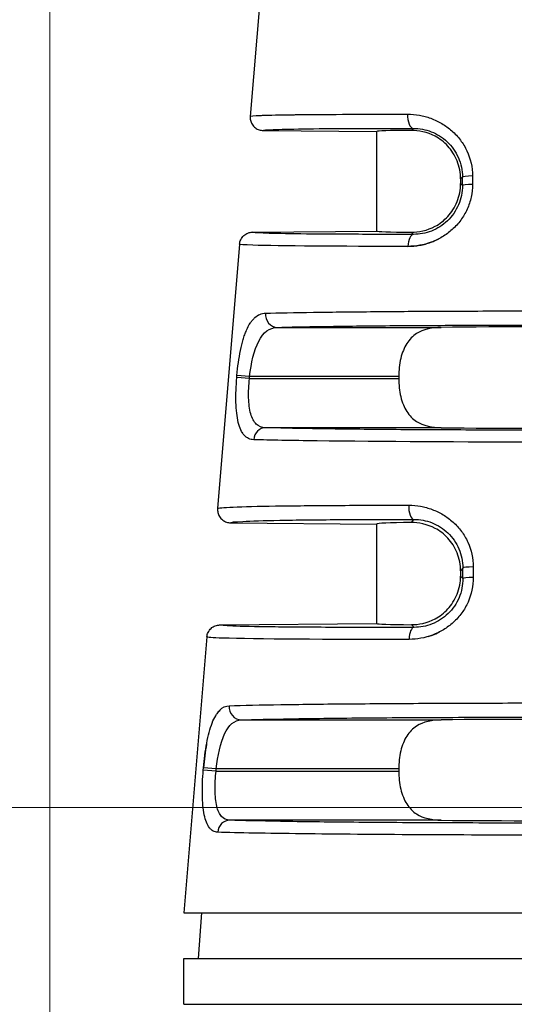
# Model space of a CAD drawing. Header units: inches. Extents: x 0 to 5655, y -2263 to 1330.
# Tile 47 of 239: x 4150 to 4158, y -2029 to -2014. Entities that reach past the tile are written whole.
import ezdxf

# ---------------------------------------------------------------- set-up
doc = ezdxf.new("R2010")
doc.units = ezdxf.units.IN
doc.header["$MEASUREMENT"] = 0
for name, color, linetype, lineweight in [('AM_5', 3, 'Continuous', 15), ('可見 (ISO)', 7, 'Continuous', 25), ('窄部可見 (ISO)', 7, 'Continuous', 25)]:
    doc.layers.add(name, color=color, linetype=linetype, lineweight=lineweight)
doc.styles.add('尺寸標註', font='romans.shx', dxfattribs={"bigfont": 'CHINESET.SHX'})
doc.dimstyles.new('CNS1$0', dxfattribs={"dimtxt": 2.5, "dimasz": 2.5, "dimexe": 1, "dimexo": 1, "dimgap": 1.5, "dimtad": 1, "dimtoh": 1, "dimdec": 1, "dimdsep": 46, "dimtxsty": '尺寸標註', "dimcen": 0, "dimclrd": 2, "dimclre": 2, "dimclrt": 1, "dimadec": 0, "dimazin": 2, "dimtp": 0.1, "dimtm": 0.1, "dimtfac": 0.71, "dimtdec": 1, "dimtmove": 0, "dimatfit": 0, "dimfxl": 0, "dimlwd": 13, "dimlwe": 13, "dimarcsym": 0})

# ---------------------------------------------------------------- blocks, each defined once
blk = doc.blocks.new('*D735')
at = {"layer": 'AM_5', "color": 2, "lineweight": 13}
for p, q in [((4150.551, -2036.096), (4150.551, -1966.246)), ((4267.868, -2033.392), (4267.868, -1966.246)), ((4265.368, -1967.246), (4153.051, -1967.246))]:
    blk.add_line(p, q, dxfattribs=at)
at = {"layer": 'AM_5', "color": 2}
for points in [[(4153.051, -1966.83), (4153.051, -1967.663), (4150.551, -1967.246)], [(4265.368, -1966.83), (4265.368, -1967.663), (4267.868, -1967.246)]]:
    blk.add_solid(points, dxfattribs=at)
at = {"layer": 'Defpoints', "color": 0}
for p in [(4150.551, -1967.246), (4267.868, -2034.392), (4150.551, -2037.096)]:
    blk.add_point(p, dxfattribs=at)
at = {"layer": 'AM_5', "color": 1, "insert": (4209.21, -1964.496), "char_height": 2.5, "attachment_point": 5, "style": '尺寸標註'}
blk.add_mtext('117.3', dxfattribs=at)
blk = doc.blocks.new('*D728')
at = {"layer": 'AM_5', "color": 2, "lineweight": 13}
for p, q in [((4201.769, -2026.246), (4137.453, -2026.246)), ((4138.453, -2028.746), (4138.453, -2042.296)), ((4144.441, -2044.796), (4137.453, -2044.796))]:
    blk.add_line(p, q, dxfattribs=at)
at = {"layer": 'AM_5', "color": 2}
for points in [[(4138.037, -2028.746), (4138.87, -2028.746), (4138.453, -2026.246)], [(4138.037, -2042.296), (4138.87, -2042.296), (4138.453, -2044.796)]]:
    blk.add_solid(points, dxfattribs=at)
at = {"layer": 'Defpoints', "color": 0}
for p in [(4202.769, -2026.246), (4138.453, -2044.796), (4145.441, -2044.796)]:
    blk.add_point(p, dxfattribs=at)
at = {"layer": 'AM_5', "color": 1, "insert": (4135.703, -2035.521), "char_height": 2.5, "attachment_point": 5, "rotation": 90, "style": '尺寸標註'}
blk.add_mtext('18.6', dxfattribs=at)

msp = doc.modelspace()

# ---------------------------------------------------------------- linework, layer by layer
at = {"layer": '可見 (ISO)'}
for p, q in [((4153.778, -2013.711), (4153.614, -2015.683)), ((4153.812, -2015.899), (4155.551, -2015.915)), ((4155.551, -2017.436), (4155.551, -2015.915)), ((4156.832, -2016.639), (4156.832, -2016.712)), ((4153.649, -2017.453), (4155.551, -2017.436)), ((4153.452, -2017.636), (4153.115, -2021.678)), ((4155.886, -2019.659), (4155.886, -2019.692)), ((4153.313, -2021.895), (4155.551, -2021.915)), ((4155.551, -2023.436), (4155.551, -2021.915)), ((4156.832, -2022.631), (4156.832, -2022.712)), ((4153.15, -2023.457), (4155.551, -2023.436)), ((4152.952, -2023.641), (4152.601, -2027.856)), ((4155.886, -2025.659), (4155.886, -2025.692)), ((4152.601, -2027.856), (4163.501, -2027.856)), ((4152.869, -2027.856), (4152.82, -2028.556)), ((4152.601, -2028.556), (4163.501, -2028.556)), ((4152.601, -2029.256), (4152.601, -2028.556)), ((4152.601, -2029.256), (4163.501, -2029.256))]:
    msp.add_line(p, q, dxfattribs=at)
for centre, major_axis, ratio, start_param, end_param in [((4158.051, -2015.936), (-2.5, 0.022), 0.013962, 5.621312, 6.283322), ((4158.051, -2017.415), (-2.5, -0.022), 0.013962, 6.283049, 6.945058), ((4158.051, -2018.936), (2.5, 0), 0.013964, 0.920346, 2.221246), ((4158.051, -2020.415), (-2.5, 0), 0.013964, 0.920346, 2.221246), ((4158.051, -2021.936), (2.5, -0.022), 0.017454, 2.47973, 3.141745), ((4158.051, -2023.415), (-2.5, -0.022), 0.013962, 6.283049, 6.945058), ((4158.051, -2024.936), (2.5, 0), 0.013964, 0.920346, 2.221246), ((4158.051, -2026.415), (-2.5, 0), 0.013964, 0.920346, 2.221246)]:
    msp.add_ellipse(centre, major_axis=major_axis, ratio=ratio, start_param=start_param, end_param=end_param, dxfattribs=at)
for points, knots in [([(4153.614, -2015.683), (4153.613, -2015.703), (4153.614, -2015.723), (4153.623, -2015.763), (4153.631, -2015.784), (4153.655, -2015.825), (4153.673, -2015.844), (4153.712, -2015.873), (4153.731, -2015.883), (4153.772, -2015.896), (4153.792, -2015.899), (4153.812, -2015.899)], [0, 0, 0, 0, 0.00597787, 0.00597787, 0.01247334, 0.01247334, 0.02033345, 0.02033345, 0.0269205, 0.0269205, 0.03297969, 0.03297969, 0.03297969, 0.03297969]), ([(4156.832, -2016.639), (4156.832, -2016.548), (4156.814, -2016.452), (4156.744, -2016.277), (4156.693, -2016.199), (4156.582, -2016.078), (4156.508, -2016.023), (4156.325, -2015.923), (4156.184, -2015.897), (4156.079, -2015.898)], [0.579635, 0.579635, 0.579635, 0.579635, 0.6069053, 0.6069053, 0.6341755, 0.6341755, 0.6611574, 0.6611574, 0.7119661, 0.7119661, 0.7119661, 0.7119661]), ([(4156.079, -2017.453), (4156.184, -2017.454), (4156.324, -2017.428), (4156.508, -2017.329), (4156.582, -2017.273), (4156.693, -2017.152), (4156.744, -2017.074), (4156.814, -2016.9), (4156.832, -2016.803), (4156.832, -2016.712)], [0.4472991, 0.4472991, 0.4472991, 0.4472991, 0.4980511, 0.4980511, 0.5249922, 0.5249922, 0.5523136, 0.5523136, 0.579635, 0.579635, 0.579635, 0.579635]), ([(4153.452, -2017.636), (4153.454, -2017.613), (4153.46, -2017.59), (4153.481, -2017.545), (4153.496, -2017.524), (4153.534, -2017.489), (4153.556, -2017.475), (4153.602, -2017.458), (4153.625, -2017.453), (4153.649, -2017.453)], [-0.02966709, -0.02966709, -0.02966709, -0.02966709, -0.02254998, -0.02254998, -0.01483364, -0.01483364, -0.00711749, -0.00711749, -0.00000005, -0.00000005, -0.00000005, -0.00000005]), ([(4156.537, -2018.909), (4156.403, -2018.91), (4156.26, -2018.939), (4156.105, -2019.039), (4156.048, -2019.096), (4155.971, -2019.217), (4155.938, -2019.296), (4155.896, -2019.471), (4155.886, -2019.567), (4155.886, -2019.659)], [1.0271092, 1.0271092, 1.0271092, 1.0271092, 1.0773536, 1.0773536, 1.1044127, 1.1044127, 1.1317666, 1.1317666, 1.1591204, 1.1591204, 1.1591204, 1.1591204]), ([(4155.886, -2019.692), (4155.886, -2019.784), (4155.896, -2019.88), (4155.938, -2020.055), (4155.971, -2020.133), (4156.048, -2020.255), (4156.105, -2020.312), (4156.26, -2020.412), (4156.403, -2020.441), (4156.537, -2020.442)], [0, 0, 0, 0, 0.0273538, 0.0273538, 0.0547077, 0.0547077, 0.0817668, 0.0817668, 0.1320113, 0.1320113, 0.1320113, 0.1320113]), ([(4153.115, -2021.678), (4153.115, -2021.679), (4153.114, -2021.691), (4153.116, -2021.718), (4153.117, -2021.728), (4153.124, -2021.759), (4153.132, -2021.779), (4153.156, -2021.82), (4153.174, -2021.84), (4153.213, -2021.868), (4153.232, -2021.879), (4153.273, -2021.892), (4153.293, -2021.895), (4153.313, -2021.895)], [0, 0, 0, 0, 0.000291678, 0.000291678, 0.000475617, 0.000475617, 0.000865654, 0.000865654, 0.001338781, 0.001338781, 0.001736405, 0.001736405, 0.002102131, 0.002102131, 0.002102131, 0.002102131]), ([(4156.832, -2022.631), (4156.832, -2022.54), (4156.814, -2022.444), (4156.745, -2022.27), (4156.693, -2022.192), (4156.582, -2022.071), (4156.508, -2022.016), (4156.325, -2021.917), (4156.184, -2021.891), (4156.079, -2021.892)], [0.5796584, 0.5796584, 0.5796584, 0.5796584, 0.6069081, 0.6069081, 0.6341577, 0.6341577, 0.6611202, 0.6611202, 0.7119119, 0.7119119, 0.7119119, 0.7119119]), ([(4156.079, -2023.453), (4156.184, -2023.454), (4156.324, -2023.428), (4156.508, -2023.329), (4156.582, -2023.273), (4156.693, -2023.152), (4156.744, -2023.074), (4156.814, -2022.9), (4156.832, -2022.803), (4156.832, -2022.712)], [0.4472991, 0.4472991, 0.4472991, 0.4472991, 0.4980511, 0.4980511, 0.5249922, 0.5249922, 0.5523136, 0.5523136, 0.579635, 0.579635, 0.579635, 0.579635]), ([(4152.952, -2023.641), (4152.954, -2023.617), (4152.96, -2023.594), (4152.981, -2023.549), (4152.996, -2023.528), (4153.034, -2023.493), (4153.056, -2023.48), (4153.102, -2023.462), (4153.126, -2023.458), (4153.15, -2023.457)], [-0.02966708, -0.02966708, -0.02966708, -0.02966708, -0.02254998, -0.02254998, -0.01483365, -0.01483365, -0.0071175, -0.0071175, -0.00000007, -0.00000007, -0.00000007, -0.00000007]), ([(4156.537, -2024.909), (4156.403, -2024.91), (4156.26, -2024.939), (4156.105, -2025.039), (4156.048, -2025.096), (4155.971, -2025.217), (4155.938, -2025.296), (4155.896, -2025.471), (4155.886, -2025.567), (4155.886, -2025.659)], [1.0271092, 1.0271092, 1.0271092, 1.0271092, 1.0773536, 1.0773536, 1.1044127, 1.1044127, 1.1317666, 1.1317666, 1.1591204, 1.1591204, 1.1591204, 1.1591204]), ([(4155.886, -2025.692), (4155.886, -2025.784), (4155.896, -2025.88), (4155.938, -2026.055), (4155.971, -2026.133), (4156.048, -2026.255), (4156.105, -2026.312), (4156.26, -2026.412), (4156.403, -2026.441), (4156.537, -2026.442)], [0, 0, 0, 0, 0.0273538, 0.0273538, 0.0547077, 0.0547077, 0.0817668, 0.0817668, 0.1320113, 0.1320113, 0.1320113, 0.1320113])]:
    msp.add_open_spline(points, degree=3, knots=knots, dxfattribs=at)
at = {"layer": '窄部可見 (ISO)'}
for p, q in [((4156.079, -2015.898), (4156.11, -2015.867)), ((4156.86, -2016.611), (4156.832, -2016.639)), ((4156.86, -2016.74), (4156.86, -2016.611)), ((4157.014, -2016.594), (4157.014, -2016.724)), ((4156.832, -2016.712), (4156.86, -2016.74)), ((4156.113, -2017.487), (4156.079, -2017.453)), ((4154.027, -2018.909), (4156.537, -2018.909)), ((4153.41, -2019.676), (4153.412, -2019.642)), ((4153.606, -2019.659), (4153.412, -2019.642)), ((4153.604, -2019.692), (4153.41, -2019.676)), ((4153.604, -2019.692), (4153.606, -2019.659)), ((4153.604, -2019.692), (4155.886, -2019.692)), ((4155.886, -2019.659), (4153.606, -2019.659)), ((4156.537, -2020.442), (4153.848, -2020.442)), ((4156.079, -2021.892), (4156.118, -2021.844)), ((4156.867, -2022.587), (4156.832, -2022.631)), ((4156.867, -2022.747), (4156.867, -2022.587)), ((4157.026, -2022.571), (4157.027, -2022.731)), ((4156.832, -2022.712), (4156.867, -2022.747)), ((4156.121, -2023.494), (4156.079, -2023.453)), ((4153.477, -2024.909), (4156.537, -2024.909)), ((4152.897, -2025.676), (4152.9, -2025.642)), ((4153.092, -2025.692), (4152.897, -2025.676)), ((4153.095, -2025.659), (4152.9, -2025.642)), ((4153.092, -2025.692), (4153.095, -2025.659)), ((4155.886, -2025.659), (4153.095, -2025.659)), ((4153.092, -2025.692), (4155.886, -2025.692)), ((4156.537, -2026.442), (4153.302, -2026.442))]:
    msp.add_line(p, q, dxfattribs=at)
for centre, major_axis, ratio, start_param, end_param in [((4156.112, -2015.667), (0, -0.2), 0.457959, 4.630069, 6.267478), ((4157.06, -2016.611), (-0.2, 0), 0.085471, 4.943372, 6.269171), ((4157.06, -2016.74), (-0.2, 0), 0.085457, 4.942748, 6.269171), ((4156.115, -2017.687), (0, 0.2), 0.439652, 0.015546, 1.486943), ((4154.027, -2018.709), (0.006, -0.2), 0.896154, 4.604085, 6.251716), ((4153.848, -2020.642), (0.006, 0.2), 0.904465, 0.032739, 1.514553), ((4156.12, -2021.644), (0, -0.2), 0.408152, 4.629744, 6.264066), ((4157.067, -2022.587), (-0.2, 0), 0.084952, 4.917607, 6.269172), ((4157.067, -2022.747), (-0.2, 0), 0.08494, 4.916991, 6.269172), ((4156.123, -2023.694), (-0.001, 0.2), 0.393168, 0.015186, 1.486691), ((4153.477, -2024.709), (0.006, -0.2), 0.916732, 4.59998, 6.248229), ((4153.302, -2026.642), (0.007, 0.2), 0.922876, 0.036264, 1.518658)]:
    msp.add_ellipse(centre, major_axis=major_axis, ratio=ratio, start_param=start_param, end_param=end_param, dxfattribs=at)
for points, knots in [([(4153.614, -2015.683), (4153.615, -2015.677), (4153.671, -2015.673), (4153.774, -2015.669), (4153.784, -2015.668), (4153.794, -2015.668), (4153.804, -2015.667), (4153.914, -2015.664), (4154.068, -2015.66), (4154.256, -2015.658), (4154.279, -2015.658), (4154.301, -2015.657), (4154.325, -2015.657), (4154.527, -2015.654), (4154.764, -2015.653), (4155.025, -2015.652), (4155.047, -2015.651), (4155.07, -2015.651), (4155.093, -2015.651), (4155.381, -2015.65), (4155.695, -2015.65), (4156.021, -2015.65)], [0, 0, 0, 0, 0.228628, 0.228628, 0.228628, 0.25, 0.25, 0.25, 0.473508, 0.473508, 0.473508, 0.5, 0.5, 0.5, 0.730031, 0.730031, 0.730031, 0.75, 0.75, 0.75, 1, 1, 1, 1]), ([(4156.021, -2015.65), (4156.082, -2015.65), (4156.142, -2015.656), (4156.231, -2015.671), (4156.261, -2015.678), (4156.319, -2015.693), (4156.346, -2015.702), (4156.436, -2015.735), (4156.493, -2015.761), (4156.573, -2015.809), (4156.599, -2015.826), (4156.649, -2015.863), (4156.673, -2015.882), (4156.747, -2015.947), (4156.79, -2015.994), (4156.868, -2016.097), (4156.9, -2016.151), (4156.985, -2016.332), (4157.014, -2016.46), (4157.014, -2016.594)], [0, 0, 0, 0, 0.125, 0.125, 0.1875, 0.1875, 0.25, 0.25, 0.375, 0.375, 0.4375, 0.4375, 0.5, 0.5, 0.625, 0.625, 0.75, 0.75, 1, 1, 1, 1]), ([(4153.812, -2015.899), (4153.812, -2015.894), (4153.864, -2015.889), (4153.965, -2015.885), (4154.068, -2015.881), (4154.224, -2015.877), (4154.425, -2015.874), (4154.627, -2015.871), (4154.874, -2015.869), (4155.159, -2015.868), (4155.443, -2015.867), (4155.764, -2015.866), (4156.11, -2015.867)], [0, 0, 0, 0, 0.245499, 0.245499, 0.245499, 0.496999, 0.496999, 0.496999, 0.7485, 0.7485, 0.7485, 1, 1, 1, 1]), ([(4156.11, -2015.867), (4156.202, -2015.867), (4156.296, -2015.884), (4156.384, -2015.918), (4156.472, -2015.952), (4156.556, -2016.004), (4156.627, -2016.072), (4156.699, -2016.139), (4156.758, -2016.222), (4156.798, -2016.315), (4156.838, -2016.407), (4156.86, -2016.509), (4156.86, -2016.611)], [0, 0, 0, 0, 0.25, 0.25, 0.25, 0.5, 0.5, 0.5, 0.75, 0.75, 0.75, 1, 1, 1, 1]), ([(4157.014, -2016.724), (4157.014, -2016.79), (4157.008, -2016.854), (4156.98, -2016.981), (4156.959, -2017.044), (4156.905, -2017.163), (4156.872, -2017.219), (4156.815, -2017.296), (4156.795, -2017.321), (4156.751, -2017.369), (4156.727, -2017.393), (4156.656, -2017.457), (4156.605, -2017.494), (4156.525, -2017.542), (4156.497, -2017.557), (4156.44, -2017.584), (4156.409, -2017.597), (4156.267, -2017.649), (4156.149, -2017.67), (4156.027, -2017.67)], [0, 0, 0, 0, 0.125, 0.125, 0.25, 0.25, 0.375, 0.375, 0.4375, 0.4375, 0.5, 0.5, 0.625, 0.625, 0.6875, 0.6875, 0.75, 0.75, 1, 1, 1, 1]), ([(4156.86, -2016.74), (4156.86, -2016.841), (4156.84, -2016.942), (4156.8, -2017.034), (4156.761, -2017.127), (4156.702, -2017.211), (4156.631, -2017.28), (4156.559, -2017.348), (4156.475, -2017.401), (4156.386, -2017.436), (4156.297, -2017.47), (4156.204, -2017.487), (4156.113, -2017.487)], [0, 0, 0, 0, 0.25, 0.25, 0.25, 0.5, 0.5, 0.5, 0.75, 0.75, 0.75, 1, 1, 1, 1]), ([(4156.113, -2017.487), (4155.743, -2017.487), (4155.399, -2017.487), (4155.094, -2017.486), (4154.788, -2017.485), (4154.522, -2017.483), (4154.306, -2017.48), (4154.089, -2017.477), (4153.922, -2017.473), (4153.811, -2017.468), (4153.703, -2017.464), (4153.649, -2017.459), (4153.649, -2017.453)], [0, 0, 0, 0, 0.2515, 0.2515, 0.2515, 0.503, 0.503, 0.503, 0.7545, 0.7545, 0.7545, 1, 1, 1, 1]), ([(4156.027, -2017.67), (4154.982, -2017.672), (4154.047, -2017.666), (4153.654, -2017.653), (4153.522, -2017.648), (4153.451, -2017.643), (4153.452, -2017.636)], [0, 0, 0, 0, 0.75, 0.75, 0.75, 1, 1, 1, 1]), ([(4156.027, -2017.67), (4156.088, -2017.67), (4156.148, -2017.665), (4156.237, -2017.649), (4156.266, -2017.642), (4156.324, -2017.627), (4156.351, -2017.618), (4156.422, -2017.592), (4156.46, -2017.575), (4156.498, -2017.556)], [0, 0, 0, 0, 0.125, 0.125, 0.1875, 0.1875, 0.25, 0.25, 0.3337622, 0.3337622, 0.3337622, 0.3337622]), ([(4153.412, -2019.642), (4153.418, -2019.575), (4153.425, -2019.51), (4153.443, -2019.383), (4153.454, -2019.32), (4153.478, -2019.202), (4153.491, -2019.147), (4153.514, -2019.07), (4153.522, -2019.045), (4153.538, -2018.998), (4153.548, -2018.974), (4153.575, -2018.911), (4153.595, -2018.873), (4153.627, -2018.825), (4153.638, -2018.81), (4153.661, -2018.783), (4153.674, -2018.77), (4153.734, -2018.716), (4153.788, -2018.694), (4153.848, -2018.692)], [0, 0, 0, 0, 0.125, 0.125, 0.25, 0.25, 0.375, 0.375, 0.4375, 0.4375, 0.5, 0.5, 0.625, 0.625, 0.6875, 0.6875, 0.75, 0.75, 1, 1, 1, 1]), ([(4153.848, -2018.692), (4154.045, -2018.687), (4154.295, -2018.682), (4154.58, -2018.678), (4154.605, -2018.677), (4154.632, -2018.677), (4154.658, -2018.677), (4154.938, -2018.673), (4155.249, -2018.67), (4155.578, -2018.667), (4155.621, -2018.667), (4155.665, -2018.666), (4155.709, -2018.666), (4156.05, -2018.663), (4156.406, -2018.661), (4156.765, -2018.66), (4156.802, -2018.66), (4156.839, -2018.659), (4156.876, -2018.659), (4157.271, -2018.658), (4157.668, -2018.657), (4158.051, -2018.657), (4158.435, -2018.657), (4158.831, -2018.658), (4159.227, -2018.659), (4159.264, -2018.659), (4159.301, -2018.66), (4159.337, -2018.66), (4159.696, -2018.661), (4160.053, -2018.663), (4160.394, -2018.666), (4160.438, -2018.666), (4160.482, -2018.667), (4160.525, -2018.667), (4160.853, -2018.67), (4161.164, -2018.673), (4161.445, -2018.677), (4161.471, -2018.677), (4161.497, -2018.677), (4161.523, -2018.678), (4161.808, -2018.682), (4162.057, -2018.687), (4162.254, -2018.692)], [0, 0, 0, 0, 0.114632, 0.114632, 0.114632, 0.125, 0.125, 0.125, 0.235389, 0.235389, 0.235389, 0.25, 0.25, 0.25, 0.363358, 0.363358, 0.363358, 0.375, 0.375, 0.375, 0.5, 0.5, 0.5, 0.625, 0.625, 0.625, 0.636634, 0.636634, 0.636634, 0.75, 0.75, 0.75, 0.764607, 0.764607, 0.764607, 0.875, 0.875, 0.875, 0.885367, 0.885367, 0.885367, 1, 1, 1, 1]), ([(4154.027, -2018.909), (4154.211, -2018.903), (4154.448, -2018.899), (4155.007, -2018.89), (4155.33, -2018.886), (4156.036, -2018.88), (4156.42, -2018.878), (4157.22, -2018.875), (4157.635, -2018.874), (4158.467, -2018.874), (4158.883, -2018.875), (4159.683, -2018.878), (4160.066, -2018.88), (4160.773, -2018.886), (4161.096, -2018.89), (4161.655, -2018.899), (4161.891, -2018.903), (4162.076, -2018.909)], [0, 0, 0, 0, 0.125, 0.125, 0.25, 0.25, 0.375, 0.375, 0.5, 0.5, 0.625, 0.625, 0.75, 0.75, 0.875, 0.875, 1, 1, 1, 1]), ([(4153.606, -2019.659), (4153.629, -2019.452), (4153.673, -2019.257), (4153.815, -2018.983), (4153.912, -2018.911), (4154.027, -2018.909)], [0, 0, 0, 0, 0.5, 0.5, 1, 1, 1, 1]), ([(4153.668, -2020.626), (4153.639, -2020.625), (4153.613, -2020.619), (4153.577, -2020.602), (4153.566, -2020.595), (4153.544, -2020.579), (4153.534, -2020.57), (4153.503, -2020.536), (4153.486, -2020.508), (4153.456, -2020.443), (4153.443, -2020.406), (4153.411, -2020.274), (4153.4, -2020.172), (4153.394, -2019.932), (4153.398, -2019.806), (4153.41, -2019.676)], [0, 0, 0, 0, 0.125, 0.125, 0.1875, 0.1875, 0.25, 0.25, 0.375, 0.375, 0.5, 0.5, 0.75, 0.75, 1, 1, 1, 1]), ([(4153.848, -2020.442), (4153.794, -2020.441), (4153.746, -2020.423), (4153.708, -2020.387), (4153.67, -2020.352), (4153.641, -2020.297), (4153.622, -2020.229), (4153.603, -2020.16), (4153.593, -2020.076), (4153.59, -2019.984), (4153.588, -2019.892), (4153.593, -2019.792), (4153.604, -2019.692)], [0, 0, 0, 0, 0.25, 0.25, 0.25, 0.5, 0.5, 0.5, 0.75, 0.75, 0.75, 1, 1, 1, 1]), ([(4153.49, -2020.512), (4153.492, -2020.515), (4153.494, -2020.518), (4153.497, -2020.524), (4153.499, -2020.526), (4153.501, -2020.529)], [0.67456602, 0.67456602, 0.67456602, 0.67456602, 0.6875, 0.6875, 0.69979369, 0.69979369, 0.69979369, 0.69979369]), ([(4162.254, -2020.442), (4162.068, -2020.448), (4161.825, -2020.453), (4161.246, -2020.462), (4160.909, -2020.466), (4160.17, -2020.473), (4159.767, -2020.475), (4158.927, -2020.479), (4158.489, -2020.48), (4157.614, -2020.48), (4157.176, -2020.479), (4156.335, -2020.475), (4155.932, -2020.473), (4155.193, -2020.466), (4154.857, -2020.462), (4154.278, -2020.453), (4154.035, -2020.448), (4153.848, -2020.442)], [0, 0, 0, 0, 0.125, 0.125, 0.25, 0.25, 0.375, 0.375, 0.5, 0.5, 0.625, 0.625, 0.75, 0.75, 0.875, 0.875, 1, 1, 1, 1]), ([(4162.435, -2020.626), (4161.824, -2020.643), (4160.691, -2020.654), (4159.535, -2020.66), (4159.451, -2020.66), (4159.366, -2020.66), (4159.281, -2020.661), (4158.867, -2020.662), (4158.452, -2020.663), (4158.051, -2020.663), (4156.903, -2020.663), (4155.613, -2020.657), (4154.636, -2020.644), (4154.249, -2020.639), (4153.915, -2020.633), (4153.668, -2020.626)], [0, 0, 0, 0, 0.349459, 0.349459, 0.349459, 0.375, 0.375, 0.375, 0.5, 0.5, 0.5, 0.858428, 0.858428, 0.858428, 1, 1, 1, 1]), ([(4153.115, -2021.678), (4153.115, -2021.678), (4153.116, -2021.677), (4153.117, -2021.676), (4153.12, -2021.675), (4153.134, -2021.671), (4153.158, -2021.668), (4153.219, -2021.662), (4153.279, -2021.659), (4153.51, -2021.649), (4153.732, -2021.643), (4154.273, -2021.635), (4154.592, -2021.632), (4155.283, -2021.628), (4155.656, -2021.627), (4156.039, -2021.627)], [0.000061, 0.000061, 0.000061, 0.000061, 0.015625, 0.015625, 0.03125, 0.0625, 0.125, 0.125, 0.25, 0.25, 0.5, 0.5, 0.75, 0.75, 1, 1, 1, 1]), ([(4156.039, -2021.627), (4156.1, -2021.628), (4156.192, -2021.636), (4156.28, -2021.656), (4156.339, -2021.672), (4156.367, -2021.681), (4156.456, -2021.714), (4156.513, -2021.741), (4156.619, -2021.805), (4156.668, -2021.841), (4156.765, -2021.928), (4156.808, -2021.976), (4156.883, -2022.078), (4156.915, -2022.132), (4156.998, -2022.312), (4157.026, -2022.438), (4157.026, -2022.571)], [0, 0, 0, 0, 0.125, 0.1875, 0.1875, 0.25, 0.25, 0.375, 0.375, 0.5, 0.5, 0.625, 0.625, 0.75, 0.75, 1, 1, 1, 1]), ([(4153.313, -2021.895), (4153.313, -2021.887), (4153.377, -2021.88), (4153.501, -2021.874), (4153.629, -2021.867), (4153.82, -2021.861), (4154.068, -2021.857), (4154.315, -2021.852), (4154.618, -2021.849), (4154.965, -2021.847), (4155.311, -2021.845), (4155.701, -2021.844), (4156.118, -2021.844)], [0, 0, 0, 0, 0.245499, 0.245499, 0.245499, 0.496999, 0.496999, 0.496999, 0.7485, 0.7485, 0.7485, 1, 1, 1, 1]), ([(4156.118, -2021.844), (4156.211, -2021.844), (4156.306, -2021.861), (4156.395, -2021.896), (4156.483, -2021.931), (4156.567, -2021.984), (4156.638, -2022.051), (4156.708, -2022.119), (4156.767, -2022.202), (4156.806, -2022.294), (4156.846, -2022.385), (4156.867, -2022.486), (4156.867, -2022.587)], [0, 0, 0, 0, 0.25, 0.25, 0.25, 0.5, 0.5, 0.5, 0.75, 0.75, 0.75, 1, 1, 1, 1]), ([(4157.027, -2022.731), (4157.027, -2022.862), (4156.999, -2022.989), (4156.92, -2023.167), (4156.888, -2023.222), (4156.813, -2023.325), (4156.768, -2023.375), (4156.674, -2023.46), (4156.624, -2023.498), (4156.544, -2023.547), (4156.516, -2023.562), (4156.46, -2023.589), (4156.429, -2023.602), (4156.286, -2023.656), (4156.167, -2023.677), (4156.044, -2023.678)], [0, 0, 0, 0, 0.25, 0.25, 0.375, 0.375, 0.5, 0.5, 0.625, 0.625, 0.6875, 0.6875, 0.75, 0.75, 1, 1, 1, 1]), ([(4156.867, -2022.747), (4156.867, -2022.847), (4156.847, -2022.948), (4156.808, -2023.04), (4156.77, -2023.131), (4156.712, -2023.215), (4156.641, -2023.284), (4156.57, -2023.353), (4156.486, -2023.406), (4156.396, -2023.442), (4156.307, -2023.477), (4156.213, -2023.494), (4156.121, -2023.494)], [0, 0, 0, 0, 0.25, 0.25, 0.25, 0.5, 0.5, 0.5, 0.75, 0.75, 0.75, 1, 1, 1, 1]), ([(4156.121, -2023.494), (4155.68, -2023.496), (4155.267, -2023.496), (4154.899, -2023.495), (4154.532, -2023.493), (4154.21, -2023.491), (4153.948, -2023.488), (4153.685, -2023.485), (4153.482, -2023.48), (4153.347, -2023.475), (4153.216, -2023.47), (4153.149, -2023.464), (4153.15, -2023.457)], [0, 0, 0, 0, 0.2515, 0.2515, 0.2515, 0.503, 0.503, 0.503, 0.7545, 0.7545, 0.7545, 1, 1, 1, 1]), ([(4156.338, -2023.634), (4156.359, -2023.628), (4156.379, -2023.621), (4156.438, -2023.599), (4156.473, -2023.584), (4156.507, -2023.566)], [0.2042751, 0.2042751, 0.2042751, 0.2042751, 0.25, 0.25, 0.3262799, 0.3262799, 0.3262799, 0.3262799]), ([(4156.044, -2023.678), (4154.801, -2023.681), (4153.672, -2023.675), (4153.196, -2023.659), (4153.038, -2023.654), (4152.951, -2023.648), (4152.952, -2023.641)], [0, 0, 0, 0, 0.75, 0.75, 0.75, 1, 1, 1, 1]), ([(4152.9, -2025.642), (4152.905, -2025.576), (4152.912, -2025.512), (4152.929, -2025.386), (4152.939, -2025.323), (4152.961, -2025.206), (4152.973, -2025.151), (4153.001, -2025.048), (4153.016, -2024.999), (4153.049, -2024.914), (4153.067, -2024.877), (4153.096, -2024.828), (4153.106, -2024.812), (4153.127, -2024.785), (4153.138, -2024.772), (4153.192, -2024.717), (4153.24, -2024.694), (4153.294, -2024.692)], [0, 0, 0, 0, 0.125, 0.125, 0.25, 0.25, 0.375, 0.375, 0.5, 0.5, 0.625, 0.625, 0.6875, 0.6875, 0.75, 0.75, 1, 1, 1, 1]), ([(4153.162, -2024.748), (4153.158, -2024.752), (4153.153, -2024.756), (4153.133, -2024.777), (4153.119, -2024.794), (4153.105, -2024.815)], [0.224464, 0.224464, 0.224464, 0.224464, 0.25, 0.25, 0.3353831, 0.3353831, 0.3353831, 0.3353831]), ([(4153.294, -2024.692), (4153.499, -2024.686), (4153.77, -2024.68), (4154.085, -2024.675), (4154.117, -2024.675), (4154.149, -2024.674), (4154.181, -2024.674), (4154.491, -2024.669), (4154.839, -2024.665), (4155.207, -2024.662), (4155.262, -2024.662), (4155.318, -2024.661), (4155.373, -2024.661), (4155.758, -2024.658), (4156.162, -2024.655), (4156.567, -2024.653), (4156.615, -2024.653), (4156.662, -2024.653), (4156.71, -2024.653), (4157.163, -2024.651), (4157.617, -2024.65), (4158.054, -2024.65), (4158.49, -2024.65), (4158.944, -2024.651), (4159.396, -2024.653), (4159.443, -2024.653), (4159.489, -2024.653), (4159.535, -2024.653), (4159.941, -2024.655), (4160.346, -2024.658), (4160.731, -2024.661), (4160.786, -2024.661), (4160.841, -2024.662), (4160.895, -2024.662), (4161.264, -2024.665), (4161.612, -2024.669), (4161.922, -2024.674), (4161.954, -2024.674), (4161.986, -2024.675), (4162.017, -2024.675), (4162.332, -2024.68), (4162.603, -2024.686), (4162.809, -2024.692)], [0, 0, 0, 0, 0.113583, 0.113583, 0.113583, 0.125, 0.125, 0.125, 0.233788, 0.233788, 0.233788, 0.25, 0.25, 0.25, 0.361916, 0.361916, 0.361916, 0.375, 0.375, 0.375, 0.5, 0.5, 0.5, 0.625, 0.625, 0.625, 0.637758, 0.637758, 0.637758, 0.75, 0.75, 0.75, 0.766016, 0.766016, 0.766016, 0.875, 0.875, 0.875, 0.886328, 0.886328, 0.886328, 1, 1, 1, 1]), ([(4153.095, -2025.659), (4153.117, -2025.454), (4153.159, -2025.26), (4153.287, -2024.985), (4153.374, -2024.911), (4153.477, -2024.909)], [0, 0, 0, 0, 0.5, 0.5, 1, 1, 1, 1]), ([(4153.477, -2024.909), (4153.669, -2024.902), (4153.926, -2024.897), (4154.548, -2024.886), (4154.913, -2024.882), (4155.72, -2024.874), (4156.162, -2024.872), (4157.087, -2024.868), (4157.569, -2024.867), (4158.534, -2024.867), (4159.016, -2024.868), (4159.94, -2024.872), (4160.382, -2024.874), (4161.189, -2024.882), (4161.554, -2024.886), (4162.176, -2024.897), (4162.433, -2024.902), (4162.626, -2024.909)], [0, 0, 0, 0, 0.125, 0.125, 0.25, 0.25, 0.375, 0.375, 0.5, 0.5, 0.625, 0.625, 0.75, 0.75, 0.875, 0.875, 1, 1, 1, 1]), ([(4153.118, -2026.626), (4153.092, -2026.625), (4153.069, -2026.619), (4153.037, -2026.602), (4153.027, -2026.594), (4153.008, -2026.578), (4152.999, -2026.568), (4152.972, -2026.534), (4152.957, -2026.506), (4152.931, -2026.44), (4152.92, -2026.403), (4152.893, -2026.27), (4152.884, -2026.169), (4152.881, -2025.93), (4152.886, -2025.805), (4152.897, -2025.676)], [0, 0, 0, 0, 0.125, 0.125, 0.1875, 0.1875, 0.25, 0.25, 0.375, 0.375, 0.5, 0.5, 0.75, 0.75, 1, 1, 1, 1]), ([(4153.302, -2026.442), (4153.253, -2026.441), (4153.211, -2026.422), (4153.177, -2026.386), (4153.144, -2026.35), (4153.118, -2026.295), (4153.102, -2026.227), (4153.086, -2026.158), (4153.078, -2026.074), (4153.077, -2025.982), (4153.076, -2025.891), (4153.081, -2025.791), (4153.092, -2025.692)], [0, 0, 0, 0, 0.25, 0.25, 0.25, 0.5, 0.5, 0.5, 0.75, 0.75, 0.75, 1, 1, 1, 1]), ([(4152.961, -2026.511), (4152.962, -2026.513), (4152.964, -2026.516), (4152.967, -2026.522), (4152.969, -2026.526), (4152.971, -2026.529)], [0.67507453, 0.67507453, 0.67507453, 0.67507453, 0.6875, 0.6875, 0.70282757, 0.70282757, 0.70282757, 0.70282757]), ([(4162.801, -2026.442), (4162.607, -2026.449), (4162.344, -2026.455), (4161.703, -2026.466), (4161.325, -2026.471), (4160.485, -2026.478), (4160.025, -2026.481), (4159.06, -2026.485), (4158.555, -2026.487), (4157.547, -2026.487), (4157.043, -2026.485), (4156.078, -2026.481), (4155.617, -2026.478), (4154.778, -2026.471), (4154.4, -2026.466), (4153.759, -2026.455), (4153.496, -2026.449), (4153.302, -2026.442)], [0, 0, 0, 0, 0.125, 0.125, 0.25, 0.25, 0.375, 0.375, 0.5, 0.5, 0.625, 0.625, 0.75, 0.75, 0.875, 0.875, 1, 1, 1, 1]), ([(4162.985, -2026.626), (4162.39, -2026.645), (4161.228, -2026.658), (4160.012, -2026.665), (4159.824, -2026.666), (4159.635, -2026.666), (4159.445, -2026.667), (4158.973, -2026.669), (4158.5, -2026.67), (4158.047, -2026.67), (4156.836, -2026.67), (4155.472, -2026.663), (4154.404, -2026.65), (4153.873, -2026.644), (4153.421, -2026.636), (4153.118, -2026.626)], [0, 0, 0, 0, 0.324773, 0.324773, 0.324773, 0.375, 0.375, 0.375, 0.5, 0.5, 0.5, 0.834128, 0.834128, 0.834128, 1, 1, 1, 1])]:
    msp.add_open_spline(points, degree=3, knots=knots, dxfattribs=at)
msp.add_open_spline([(4152.947, -2025.281), (4152.926, -2025.396), (4152.911, -2025.516), (4152.9, -2025.642)], degree=3, dxfattribs=at)

# ---------------------------------------------------------------- dimensions: what is measured, and where the dimension line sits
at = {"layer": 'AM_5'}
dim = msp.add_linear_dim(base=(4150.551, -1967.246), p1=(4267.868, -2034.392), p2=(4150.551, -2037.096), dimstyle='CNS1$0', override={"dimfxl": 4, "dimarcsym": 1}, dxfattribs=at)
dim.commit()
dim.dimension.update_dxf_attribs({"geometry": '*D735', "text_midpoint": (4209.21, -1964.496)})
dim = msp.add_linear_dim(base=(4138.453376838, -2044.796271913), p1=(4202.769387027, -2026.246271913), p2=(4145.441224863, -2044.796271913), angle=90, dimstyle='CNS1$0', override={"dimfxl": 4, "dimarcsym": 1}, dxfattribs=at)
dim.commit()
dim.dimension.update_dxf_attribs({"geometry": '*D728', "text_midpoint": (4135.703376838, -2035.521271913)})

doc.saveas('drawing.dxf')
